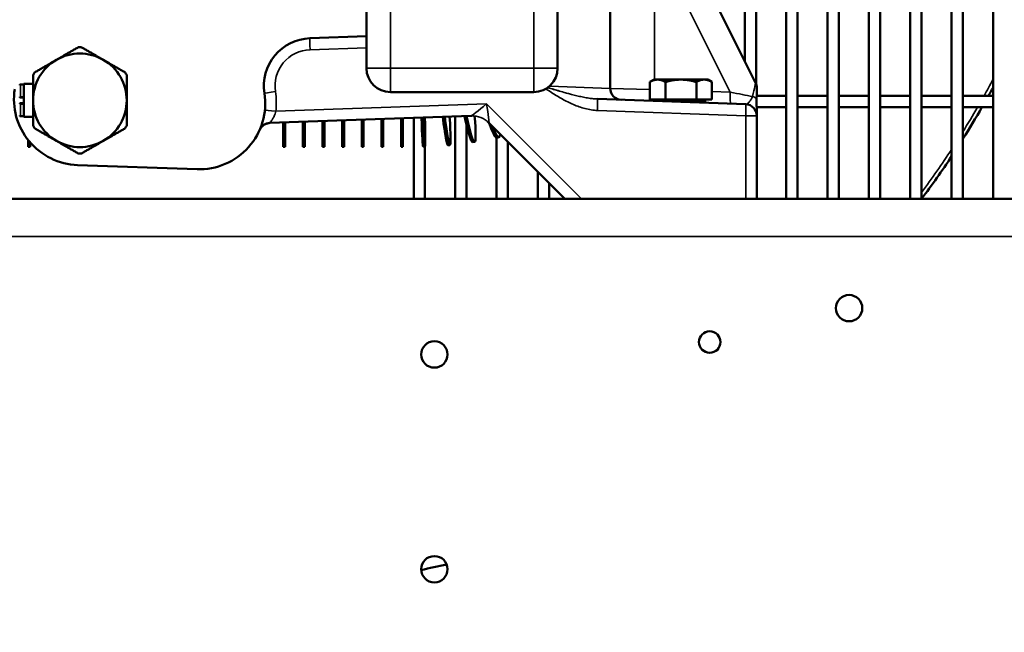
# Model space of a CAD drawing. Header units: inches. Extents: x 1 to 237, y 4 to 150.
# Tile 23 of 237: x 28.91 to 39.21, y 103.11 to 109.52. Entities that reach past the tile are written whole.
import ezdxf

# ---------------------------------------------------------------- set-up
doc = ezdxf.new("R2010")
doc.units = ezdxf.units.IN
doc.header["$LTSCALE"] = 7
doc.header["$MEASUREMENT"] = 0
for name, color, linetype, lineweight in [('Dimension (ANSI)', 7, 'Continuous', 25), ('Visible (ANSI)', 7, 'Continuous', 50), ('Visible Narrow (ANSI)', 7, 'Continuous', 35)]:
    doc.layers.add(name, color=color, linetype=linetype, lineweight=lineweight)
doc.styles.add('Dimension Text', font='tahoma.ttf')
doc.dimstyles.new('Dual Dimension', dxfattribs={"dimscale": 7, "dimtxt": 0.12, "dimasz": 0.098425, "dimexe": 0.125, "dimexo": 0.0625, "dimgap": 0.031496, "dimtad": 0, "dimtih": 1, "dimtoh": 1, "dimrnd": 1e-08, "dimzin": 4, "dimdsep": 46, "dimtxsty": 'Dimension Text', "dimcen": 0.09, "dimdle": 0.393701, "dimclrd": 256, "dimclre": 256, "dimclrt": 256, "dimadec": 0, "dimazin": 1, "dimtfac": 1, "dimtofl": 0, "dimtmove": 0, "dimatfit": 3, "dimfxl": 1, "dimtolj": 1, "dimtzin": 4, "dimlwd": -1, "dimlwe": -1, "dimarcsym": 0})

# ---------------------------------------------------------------- blocks, each defined once
blk = doc.blocks.new('*D11')
at = {"layer": 'Defpoints', "color": 0, "transparency": 16777216}
for p in [(10.074, 130.596), (33.196, 130.596), (38.051, 76.336)]:
    blk.add_point(p, dxfattribs=at)
at = {"layer": 'Dimension (ANSI)', "transparency": 16777216}
for p, q in [((32.759, 130.596), (9.199, 130.596)), ((10.074, 129.907), (10.074, 105.352)), ((10.074, 77.025), (10.074, 101.58)), ((37.614, 76.336), (9.199, 76.336))]:
    blk.add_line(p, q, dxfattribs=at)
for points in [[(9.959, 129.907), (10.189, 129.907), (10.074, 130.596)], [(9.959, 77.025), (10.189, 77.025), (10.074, 76.336)]]:
    blk.add_solid(points, dxfattribs=at)
at = {"layer": 'Dimension (ANSI)', "transparency": 16777216, "insert": (10.074, 103.466), "char_height": 0.84, "attachment_point": 5, "style": 'Dimension Text'}
blk.add_mtext('\\A1;{\\H3.0x;(}\\S54.26^ 1378.2 mm;{\\H3.0x;)}', dxfattribs=at)

msp = doc.modelspace()

# ---------------------------------------------------------------- linework, layer by layer
at = {"layer": 'Visible (ANSI)'}
for p, q in [((36.928, 123.528), (36.928, 107.646)), ((37.046, 123.528), (37.046, 107.646)), ((37.361, 123.528), (37.361, 107.646)), ((37.479, 123.528), (37.479, 107.646)), ((37.794, 107.646), (37.794, 123.528)), ((37.912, 107.646), (37.912, 123.528)), ((38.227, 107.646), (38.227, 123.528)), ((38.345, 107.646), (38.345, 123.528)), ((38.66, 107.646), (38.66, 123.528)), ((38.778, 107.646), (38.778, 123.528)), ((39.093, 107.646), (39.093, 123.528)), ((32.536, 111.764), (32.536, 109.014)), ((34.536, 109.014), (34.536, 111.764)), ((35.086, 108.803), (35.086, 111.597)), ((36.608, 108.862), (35.799, 110.486)), ((36.613, 110.453), (36.613, 108.851)), ((36.495, 110.211), (36.495, 109.09)), ((31.945, 109.328), (32.536, 109.349)), ((28.914, 108.844), (28.951, 108.844)), ((28.951, 108.849), (28.951, 108.506)), ((28.951, 108.849), (29.046, 108.849)), ((35.545, 108.895), (35.501, 108.87)), ((35.501, 108.686), (35.501, 108.87)), ((35.583, 108.895), (35.545, 108.895)), ((35.826, 108.895), (35.583, 108.895)), ((35.664, 108.686), (35.664, 108.87)), ((36.07, 108.895), (35.826, 108.895)), ((35.988, 108.686), (35.988, 108.87)), ((36.107, 108.895), (36.07, 108.895)), ((36.107, 108.895), (36.151, 108.87)), ((36.151, 108.686), (36.151, 108.87)), ((32.786, 108.764), (34.286, 108.764)), ((36.343, 108.724), (36.343, 108.724)), ((36.495, 108.734), (36.495, 108.734)), ((36.62, 108.724), (36.928, 108.724)), ((36.621, 108.809), (36.621, 108.735)), ((37.046, 108.724), (37.361, 108.724)), ((37.479, 108.724), (37.794, 108.724)), ((37.912, 108.724), (38.227, 108.724)), ((38.345, 108.724), (38.66, 108.724)), ((38.778, 108.724), (39.093, 108.724)), ((28.951, 108.707), (28.914, 108.707)), ((28.914, 108.648), (28.951, 108.648)), ((36.505, 108.637), (34.953, 108.692)), ((35.664, 108.686), (35.501, 108.686)), ((35.573, 108.686), (35.573, 108.67)), ((35.988, 108.686), (35.664, 108.686)), ((35.826, 108.661), (36.079, 108.661)), ((36.151, 108.686), (35.988, 108.686)), ((36.079, 108.686), (36.079, 108.661)), ((36.505, 108.637), (36.505, 108.637)), ((31.524, 108.441), (33.632, 108.514)), ((34.954, 108.606), (34.954, 108.606)), ((36.62, 108.606), (36.928, 108.606)), ((36.621, 108.517), (36.621, 108.579)), ((36.621, 107.646), (36.621, 108.517)), ((37.046, 108.606), (37.361, 108.606)), ((37.479, 108.606), (37.794, 108.606)), ((37.912, 108.606), (38.227, 108.606)), ((38.345, 108.606), (38.66, 108.606)), ((38.778, 108.606), (39.093, 108.606)), ((28.914, 108.511), (28.951, 108.511)), ((28.951, 108.506), (29.046, 108.506)), ((31.665, 108.446), (31.665, 108.192)), ((31.685, 108.446), (31.685, 108.192)), ((31.87, 108.453), (31.87, 108.192)), ((31.89, 108.454), (31.89, 108.192)), ((32.076, 108.46), (32.076, 108.192)), ((32.096, 108.461), (32.096, 108.192)), ((32.281, 108.467), (32.281, 108.192)), ((32.301, 108.468), (32.301, 108.192)), ((32.486, 108.474), (32.486, 108.192)), ((32.506, 108.475), (32.506, 108.192)), ((32.692, 108.482), (32.692, 108.192)), ((32.712, 108.482), (32.712, 108.192)), ((32.897, 108.489), (32.897, 108.192)), ((32.917, 108.489), (32.917, 108.192)), ((33.03, 108.493), (33.03, 107.646)), ((33.148, 108.498), (33.148, 108.468)), ((33.463, 108.509), (33.463, 107.646)), ((33.581, 108.424), (33.581, 107.646)), ((33.818, 108.441), (34.613, 107.646)), ((28.995, 108.262), (28.995, 108.192)), ((29.015, 108.238), (29.015, 108.192)), ((33.408, 108.21), (33.388, 108.208)), ((33.667, 108.242), (33.647, 108.239)), ((33.896, 108.288), (33.896, 107.646)), ((33.922, 108.291), (33.903, 108.286)), ((34.014, 108.245), (34.014, 107.646)), ((29.015, 108.192), (28.995, 108.192)), ((31.685, 108.192), (31.665, 108.192)), ((31.89, 108.192), (31.87, 108.192)), ((32.096, 108.192), (32.076, 108.192)), ((32.301, 108.192), (32.281, 108.192)), ((32.506, 108.192), (32.486, 108.192)), ((32.712, 108.192), (32.692, 108.192)), ((32.917, 108.192), (32.897, 108.192)), ((33.148, 108.194), (33.128, 108.193)), ((33.148, 108.194), (33.148, 107.646)), ((29.512, 108), (30.762, 107.957)), ((34.329, 107.93), (34.329, 107.646)), ((34.448, 107.812), (34.448, 107.646)), ((22.496, 107.646), (55.996, 107.646))]:
    msp.add_line(p, q, dxfattribs=at)
for centre, radius in [((37.587, 106.501), 0.138), ((36.128, 106.146), 0.113), ((33.246, 106.016), 0.138), ((33.246, 103.766), 0.138)]:
    msp.add_circle(centre, radius, dxfattribs=at)
for centre, radius, start, end in [((29.536, 108.678), 0.557, 88.3381, 91.6619), ((31.962, 108.828), 0.5, 92, 188.7937), ((29.536, 108.678), 0.49, 60, 120), ((29.536, 108.678), 0.49, 120, 180), ((29.536, 108.678), 0.49, 0, 60), ((29.536, 108.678), 0.557, 148.3381, 151.6619), ((29.536, 108.678), 0.557, 28.3381, 31.6619), ((32.786, 109.014), 0.25, 180, 270), ((34.286, 109.014), 0.25, 270, 0), ((28.914, 108.837), 0.00738, 90, 180), ((36.501, 108.809), 0.12, 0, 26.5), ((29.536, 108.69), 0.69, 171.2063, 268), ((30.786, 108.646), 0.69, 268, 8.7937), ((35.206, 108.803), 0.12, 180, 268), ((30.786, 113.315), 9.449, 330.9281, 331.542), ((28.914, 108.714), 0.00738, 180, 270), ((28.914, 108.641), 0.00738, 90, 180), ((29.536, 108.678), 0.49, 180, 240), ((29.536, 108.678), 0.49, 300, 0), ((36.039, 108.636), 0.025, 90, 133.3523), ((36.501, 108.517), 0.12, 0, 88), ((28.914, 108.518), 0.00738, 180, 270), ((33.641, 108.265), 0.25, 90.4062, 91.9611), ((30.786, 113.315), 9.449, 327.7613, 330.1054), ((29.536, 108.678), 0.557, 208.3381, 211.6619), ((29.536, 108.678), 0.557, 328.3381, 331.6619), ((31.528, 108.321), 0.12, 92, 156.3044), ((33.641, 108.265), 0.25, 45, 50.1956), ((29.536, 108.678), 0.49, 240, 300), ((29.536, 108.678), 0.557, 268.3381, 271.6619), ((30.786, 113.315), 9.449, 323.1323, 326.4427)]:
    msp.add_arc(centre, radius, start, end, dxfattribs=at)
for centre, major_axis, ratio, start_param, end_param in [((34.476, 109.412), (-0.402, 0.777), 0.191267, 2.330344, 2.330345), ((34.312, 109.334), (0.35, -0.802), 0.167513, 0.673423, 0.673539), ((34.494, 109.421), (-0.402, 0.777), 0.191267, 2.350218, 2.350219), ((34.494, 109.421), (0.402, -0.777), 0.191267, 0.5745, 0.574504), ((34.653, 109.509), (-0.452, 0.749), 0.214125, 2.631401, 2.631406), ((34.669, 109.519), (-0.452, 0.749), 0.214125, 2.674109, 2.674118), ((34.494, 109.421), (0.402, -0.777), 0.191267, 0.275563, 0.275571), ((33.531, 109.107), (0.136, -0.864), 0.065815, 5.459533, 7.08707), ((33.102, 109.068), (0.026, -0.875), 0.012632, 5.424516, 6.283185), ((33.122, 109.069), (0.026, -0.875), 0.012632, 5.424361, 7.142139), ((33.307, 109.079), (0.081, -0.871), 0.039316, 5.429916, 6.283185), ((33.327, 109.081), (0.081, -0.871), 0.039316, 5.431679, 7.130133), ((33.511, 109.104), (0.136, -0.864), 0.065815, 5.455727, 6.283185), ((33.712, 109.14), (0.19, -0.854), 0.092006, 5.656063, 6.283185), ((33.732, 109.145), (0.19, -0.854), 0.092006, 5.739009, 6.53971)]:
    msp.add_ellipse(centre, major_axis=major_axis, ratio=ratio, start_param=start_param, end_param=end_param, dxfattribs=at)
for points, weights in [([(29.291, 109.102), (29.398, 109.164), (29.52, 109.234)], [3.74537358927, 3.74537358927, 3.5066496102]), ([(29.552, 109.234), (29.674, 109.164), (29.781, 109.102)], [3.5066496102, 3.74537358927, 3.74537358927]), ([(29.062, 108.97), (29.184, 109.04), (29.291, 109.102)], [3.5066496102, 3.74537358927, 3.74537358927]), ([(29.781, 109.102), (29.888, 109.04), (30.01, 108.97)], [3.74537358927, 3.74537358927, 3.5066496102]), ([(29.046, 108.678), (29.046, 108.801), (29.046, 108.942)], [3.74537358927, 3.74537358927, 3.5066496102]), ([(30.026, 108.942), (30.026, 108.801), (30.026, 108.678)], [3.5066496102, 3.74537358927, 3.74537358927]), ([(35.583, 108.895), (35.545, 108.895), (35.501, 108.87)], [1, 1.0379548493, 1]), ([(35.664, 108.87), (35.62, 108.895), (35.583, 108.895)], [1, 1.0379548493, 1]), ([(35.826, 108.895), (35.751, 108.895), (35.664, 108.87)], [1, 1.0379548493, 1]), ([(35.988, 108.87), (35.901, 108.895), (35.826, 108.895)], [1, 1.0379548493, 1]), ([(36.07, 108.895), (36.032, 108.895), (35.988, 108.87)], [1, 1.0379548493, 1]), ([(36.151, 108.87), (36.107, 108.895), (36.07, 108.895)], [1, 1.0379548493, 1]), ([(29.046, 108.413), (29.046, 108.554), (29.046, 108.678)], [3.5066496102, 3.74537358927, 3.74537358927]), ([(30.026, 108.678), (30.026, 108.554), (30.026, 108.413)], [3.74537358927, 3.74537358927, 3.5066496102]), ([(29.291, 108.253), (29.184, 108.315), (29.062, 108.385)], [3.74537358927, 3.74537358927, 3.5066496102]), ([(30.01, 108.385), (29.888, 108.315), (29.781, 108.253)], [3.5066496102, 3.74537358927, 3.74537358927]), ([(29.52, 108.121), (29.398, 108.191), (29.291, 108.253)], [3.5066496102, 3.74537358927, 3.74537358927]), ([(29.781, 108.253), (29.674, 108.191), (29.552, 108.121)], [3.74537358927, 3.74537358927, 3.5066496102])]:
    msp.add_rational_spline(points, weights, degree=2, dxfattribs=at)
for points, knots in [([(36.621, 108.735), (36.621, 108.735), (36.621, 108.735), (36.621, 108.735), (36.621, 108.735), (36.621, 108.735), (36.621, 108.735), (36.621, 108.734), (36.621, 108.731), (36.62, 108.722), (36.62, 108.717), (36.619, 108.712)], [0.00001709, 0.00001709, 0.00001709, 0.00001709, 0.00011398, 0.00011398, 0.00025591, 0.00025591, 0.00071569, 0.00071569, 0.00770035, 0.00770035, 0.01504264, 0.01504264, 0.01504264, 0.01504264]), ([(36.619, 108.712), (36.618, 108.71), (36.618, 108.707), (36.617, 108.704), (36.617, 108.702), (36.617, 108.699), (36.617, 108.696), (36.617, 108.696), (36.617, 108.695), (36.616, 108.695)], [-0.06248714, -0.06248714, -0.06248714, -0.06248714, -0.0310514, -0.0310514, -0.0310514, -0.0051554, -0.0051554, -0.0051554, -0.00043084, -0.00043084, -0.00043084, -0.00043084]), ([(36.617, 108.647), (36.617, 108.652), (36.617, 108.656), (36.616, 108.66), (36.616, 108.664), (36.616, 108.668), (36.616, 108.672), (36.616, 108.676), (36.616, 108.679), (36.616, 108.683), (36.616, 108.684), (36.616, 108.684), (36.616, 108.685), (36.616, 108.688), (36.616, 108.691), (36.616, 108.694), (36.616, 108.694), (36.617, 108.695), (36.616, 108.695)], [0.000176, 0.000176, 0.000176, 0.000176, 0.0356688, 0.0356688, 0.0356688, 0.067951, 0.067951, 0.067951, 0.0996808, 0.0996808, 0.0996808, 0.1059093, 0.1059093, 0.1059093, 0.131707, 0.131707, 0.131707, 0.1350415, 0.1350415, 0.1350415, 0.1350415]), ([(36.616, 108.695), (36.616, 108.694), (36.616, 108.693), (36.616, 108.692), (36.616, 108.69), (36.616, 108.688), (36.616, 108.685), (36.616, 108.682), (36.616, 108.678), (36.616, 108.675), (36.616, 108.674), (36.616, 108.674), (36.616, 108.673), (36.616, 108.673), (36.616, 108.673), (36.616, 108.673), (36.616, 108.669), (36.616, 108.665), (36.616, 108.661), (36.617, 108.656), (36.617, 108.652), (36.617, 108.647)], [0, 0, 0, 0, 0.0097436, 0.0097436, 0.0097436, 0.0285341, 0.0285341, 0.0285341, 0.0589268, 0.0589268, 0.0589268, 0.0635263, 0.0635263, 0.0635263, 0.0654438, 0.0654438, 0.0654438, 0.0983553, 0.0983553, 0.0983553, 0.1346326, 0.1346326, 0.1346326, 0.1346326]), ([(36.617, 108.647), (36.618, 108.642), (36.618, 108.638), (36.618, 108.633), (36.619, 108.628), (36.619, 108.623), (36.619, 108.619)], [0.00052494, 0.00052494, 0.00052494, 0.00052494, 0.03871955, 0.03871955, 0.03871955, 0.0777798, 0.0777798, 0.0777798, 0.0777798]), ([(36.619, 108.619), (36.619, 108.623), (36.619, 108.628), (36.618, 108.633), (36.618, 108.636), (36.618, 108.639), (36.618, 108.642)], [0.00007935, 0.00007935, 0.00007935, 0.00007935, 0.03918853, 0.03918853, 0.03918853, 0.06394484, 0.06394484, 0.06394484, 0.06394484]), ([(36.619, 108.619), (36.62, 108.612), (36.62, 108.605), (36.62, 108.599), (36.62, 108.595), (36.621, 108.592), (36.621, 108.589), (36.621, 108.587), (36.621, 108.585), (36.621, 108.584), (36.621, 108.583), (36.621, 108.582), (36.621, 108.581), (36.621, 108.58), (36.621, 108.579), (36.621, 108.579)], [-0.01104013, -0.01104013, -0.01104013, -0.01104013, -0.00553431, -0.00553431, -0.00553431, -0.00280212, -0.00280212, -0.00280212, -0.0014209, -0.0014209, -0.0014209, -0.00072658, -0.00072658, -0.00072658, -0.00002823, -0.00002823, -0.00002823, -0.00002823]), ([(36.621, 108.579), (36.621, 108.579), (36.621, 108.579), (36.621, 108.579), (36.621, 108.58), (36.621, 108.581), (36.621, 108.582), (36.621, 108.584), (36.621, 108.586), (36.621, 108.588), (36.621, 108.59), (36.621, 108.593), (36.62, 108.596), (36.62, 108.604), (36.62, 108.611), (36.619, 108.619)], [-0.1184269, -0.1184269, -0.1184269, -0.1184269, -0.112038, -0.112038, -0.112038, -0.1009598, -0.1009598, -0.1009598, -0.0863562, -0.0863562, -0.0863562, -0.0620466, -0.0620466, -0.0620466, -0.000001, -0.000001, -0.000001, -0.000001]), ([(31.527, 108.441), (31.527, 108.441), (31.527, 108.441), (31.527, 108.441), (31.527, 108.441), (31.527, 108.441), (31.527, 108.441), (31.527, 108.441), (31.527, 108.441), (31.527, 108.441), (31.527, 108.441), (31.527, 108.441), (31.527, 108.441), (31.527, 108.441), (31.526, 108.441), (31.526, 108.441), (31.526, 108.441), (31.526, 108.441), (31.525, 108.441), (31.524, 108.441), (31.523, 108.441), (31.519, 108.44), (31.516, 108.44), (31.504, 108.438), (31.495, 108.436), (31.474, 108.428), (31.462, 108.421), (31.441, 108.404), (31.432, 108.394), (31.423, 108.378), (31.42, 108.373), (31.418, 108.369)], [0, 0, 0, 0, 0.0002291, 0.0002291, 0.0002998, 0.0002998, 0.0003451, 0.0003451, 0.0004125, 0.0004125, 0.0004861, 0.0004861, 0.0006105, 0.0006105, 0.0008974, 0.0008974, 0.0017573, 0.0017573, 0.0043363, 0.0043363, 0.0120735, 0.0120735, 0.035299, 0.035299, 0.1053503, 0.1053503, 0.2081969, 0.2081969, 0.3082108, 0.3082108, 0.3485963, 0.3485963, 0.3485963, 0.3485963])]:
    msp.add_open_spline(points, degree=3, knots=knots, dxfattribs=at)
msp.add_open_spline([(33.375, 103.817), (33.285, 103.798), (33.196, 103.778), (33.108, 103.757)], degree=3, dxfattribs=at)
at = {"layer": 'Visible Narrow (ANSI)'}
for p, q in [((32.786, 109.014), (32.786, 111.764)), ((34.286, 111.764), (34.286, 109.014)), ((35.551, 110.352), (36.343, 108.763)), ((35.551, 108.895), (35.551, 110.352)), ((31.945, 109.208), (32.536, 109.229)), ((32.536, 109.014), (32.786, 109.014)), ((34.286, 109.014), (32.786, 109.014)), ((32.786, 109.014), (32.786, 108.764)), ((34.286, 108.764), (34.286, 109.014)), ((34.286, 109.014), (34.536, 109.014)), ((28.914, 108.716), (28.914, 108.844)), ((34.454, 108.828), (35.086, 108.803)), ((35.501, 108.792), (35.086, 108.803)), ((36.343, 108.763), (36.151, 108.769)), ((28.914, 108.716), (28.951, 108.716)), ((28.914, 108.716), (28.914, 108.707)), ((28.914, 108.639), (28.914, 108.648)), ((28.914, 108.511), (28.914, 108.639)), ((28.951, 108.639), (28.914, 108.639)), ((33.793, 108.64), (31.588, 108.563)), ((34.787, 107.646), (33.793, 108.64)), ((34.953, 108.572), (36.505, 108.517)), ((36.505, 108.517), (36.505, 107.646)), ((36.505, 108.517), (36.621, 108.517)), ((55.996, 107.252), (22.496, 107.252))]:
    msp.add_line(p, q, dxfattribs=at)
for centre, radius, start, end in [((31.958, 108.828), 0.38, 92, 188.7937), ((30.786, 113.315), 9.409, 330.7947, 331.9875), ((30.782, 108.646), 0.81, 354.0878, 8.7937), ((30.786, 113.315), 9.409, 328.1435, 329.9674), ((30.786, 113.315), 9.409, 323.4509, 326.8058)]:
    msp.add_arc(centre, radius, start, end, dxfattribs=at)
for centre, major_axis, ratio, start_param, end_param in [((31.949, 109.208), (-0.004, 0.12), 0.034878, 0, 1.569578), ((36.501, 108.405), (0.107, 0.457), 0.005095, 5.466495, 6.277053), ((31.587, 108.77), (-0.119, -0.018), 0.005339, 4.746885, 6.283185), ((36.352, 108.763), (-0.004, -0.12), 0.069714, 4.714823, 6.283185), ((36.322, 108.764), (0.37, -0.07), 0.007906, 0.816569, 1.514338), ((28.914, 108.714), (-0.00738, 0), 0.231445, 4.712389, 6.283185), ((28.914, 108.641), (-0.00738, 0), 0.231445, 0, 1.570796), ((33.789, 108.64), (-0.156, -0.126), 0.013065, 0.017504, 1.587082), ((33.789, 108.64), (0.029, -0.199), 0.020655, 6.281396, 7.850974), ((34.949, 108.572), (0.004, 0.12), 0.034878, 4.713607, 6.283185), ((35.56, 108.79), (-0.004, -0.12), 0.069714, 5.770688, 6.283185), ((36.501, 108.517), (0.004, 0.12), 0.034878, 4.713607, 6.283185), ((36.501, 108.683), (0.12, 0), 0.368644, 0.317736, 0.893386), ((36.498, 108.683), (0.122, 0), 0.368644, 0.268498, 0.321742), ((36.501, 108.735), (0, -0.37), 0.324324, 1.332056, 1.332302), ((36.501, 108.735), (0, -0.37), 0.324324, 1.332056, 1.332304), ((31.592, 108.563), (-0.119, 0.012), 0.003597, 0, 1.536075), ((33.641, 108.265), (-0.009, 0.25), 0.999373, 5.463207, 6.283185), ((34.147, 108.282), (-0.329, 0.159), 0.005548, 6.273242, 6.299141)]:
    msp.add_ellipse(centre, major_axis=major_axis, ratio=ratio, start_param=start_param, end_param=end_param, dxfattribs=at)
for points, knots in [([(34.413, 108.799), (34.432, 108.786), (34.452, 108.773), (34.472, 108.76), (34.509, 108.736), (34.546, 108.714), (34.584, 108.692), (34.622, 108.671), (34.661, 108.651), (34.701, 108.634), (34.721, 108.626), (34.741, 108.618), (34.762, 108.61), (34.782, 108.603), (34.803, 108.597), (34.824, 108.591), (34.845, 108.586), (34.867, 108.581), (34.888, 108.578), (34.91, 108.575), (34.932, 108.572), (34.953, 108.572)], [0.151991, 0.151991, 0.151991, 0.151991, 0.331177, 0.331177, 0.331177, 0.662355, 0.662355, 0.662355, 0.993532, 0.993532, 0.993532, 1.159121, 1.159121, 1.159121, 1.324709, 1.324709, 1.324709, 1.490298, 1.490298, 1.490298, 1.655886, 1.655886, 1.655886, 1.655886]), ([(34.432, 108.811), (34.453, 108.805), (34.473, 108.799), (34.515, 108.787), (34.536, 108.781), (34.578, 108.769), (34.599, 108.763), (34.627, 108.755), (34.633, 108.753), (34.64, 108.751)], [-1.4801198, -1.4801198, -1.4801198, -1.4801198, -1.3247091, -1.3247091, -1.1591205, -1.1591205, -0.9935319, -0.9935319, -0.9372415, -0.9372415, -0.9372415, -0.9372415]), ([(34.953, 108.692), (34.937, 108.692), (34.903, 108.695), (34.85, 108.702), (34.795, 108.713), (34.72, 108.73), (34.621, 108.756), (34.516, 108.786), (34.453, 108.805), (34.432, 108.811)], [-1.655886, -1.655886, -1.655886, -1.655886, -1.490298, -1.324709, -1.159121, -0.993532, -0.662355, -0.331177, -0.175756, -0.175756, -0.175756, -0.175756]), ([(34.846, 108.703), (34.847, 108.703), (34.849, 108.703), (34.87, 108.699), (34.89, 108.697), (34.924, 108.693), (34.939, 108.692), (34.953, 108.692)], [-0.3435016, -0.3435016, -0.3435016, -0.3435016, -0.3311773, -0.3311773, -0.144558, -0.144558, -0.0000233, -0.0000233, -0.0000233, -0.0000233]), ([(36.576, 108.718), (36.574, 108.712), (36.572, 108.707), (36.569, 108.702), (36.567, 108.697), (36.564, 108.693), (36.562, 108.689), (36.56, 108.686), (36.558, 108.683), (36.556, 108.68), (36.552, 108.675), (36.549, 108.67), (36.545, 108.666), (36.542, 108.662), (36.539, 108.659), (36.536, 108.656), (36.535, 108.655), (36.534, 108.654), (36.533, 108.653), (36.529, 108.649), (36.524, 108.645), (36.52, 108.642), (36.516, 108.64), (36.511, 108.638), (36.508, 108.637), (36.507, 108.637), (36.506, 108.637), (36.505, 108.637)], [-0.8245923, -0.8245923, -0.8245923, -0.8245923, -0.7328036, -0.7328036, -0.7328036, -0.6475527, -0.6475527, -0.6475527, -0.5889945, -0.5889945, -0.5889945, -0.4797321, -0.4797321, -0.4797321, -0.3821144, -0.3821144, -0.3821144, -0.3533967, -0.3533967, -0.3533967, -0.2032386, -0.2032386, -0.2032386, -0.0390813, -0.0390813, -0.0390813, 0, 0, 0, 0]), ([(31.524, 108.441), (31.523, 108.441), (31.524, 108.442), (31.526, 108.445), (31.528, 108.447), (31.531, 108.452), (31.532, 108.452), (31.536, 108.457), (31.539, 108.462), (31.549, 108.476), (31.554, 108.484), (31.563, 108.499), (31.566, 108.505), (31.573, 108.519), (31.576, 108.528), (31.583, 108.546), (31.586, 108.554), (31.588, 108.563)], [-0.9731817, -0.9731817, -0.9731817, -0.9731817, -0.849959, -0.849959, -0.7264823, -0.7264823, -0.6951298, -0.6951298, -0.5561038, -0.5561038, -0.3755441, -0.3755441, -0.2780519, -0.2780519, -0.1324309, -0.1324309, 0, 0, 0, 0])]:
    msp.add_open_spline(points, degree=3, knots=knots, dxfattribs=at)
msp.add_open_spline([(33.375, 103.817), (33.24, 103.789), (33.108, 103.757)], degree=2, dxfattribs=at)

# ---------------------------------------------------------------- dimensions: what is measured, and where the dimension line sits
at = {"layer": 'Dimension (ANSI)'}
dim = msp.add_linear_dim(base=(10.074, 130.596), p1=(38.051, 76.336), p2=(33.196, 130.596), angle=270, text='{\\H3.0x;(}\\S<>^ 1378.2 mm;{\\H3.0x;)}', dimstyle='Dual Dimension', override={"dimgap": 0.031496, "dimdec": 2, "dimpost": '\\X', "dimtol": 0, "dimlim": 0, "dimtp": 0, "dimtm": 0, "dimtdec": 2, "dimatfit": 1}, dxfattribs=at)
dim.commit()
dim.dimension.update_dxf_attribs({"geometry": '*D11', "text_midpoint": (10.074, 103.466), "dimtype": 160})

doc.saveas('drawing.dxf')
